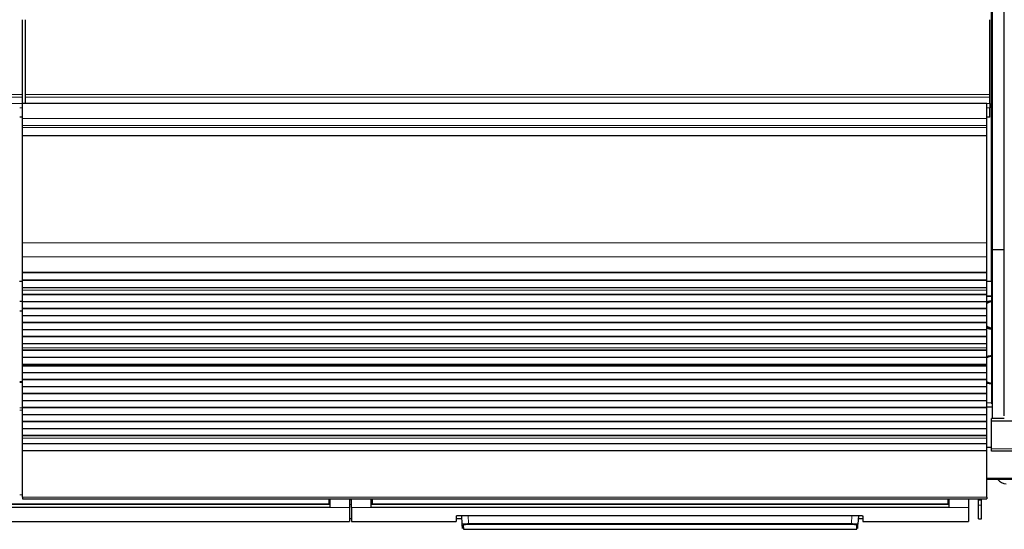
# Model space of a CAD drawing. Header units: inches. Extents: x 0 to 20790, y -12 to 14700.
# Tile 36 of 256: x 4538 to 5536, y 4319 to 4835. Entities that reach past the tile are written whole.
import ezdxf

# ---------------------------------------------------------------- set-up
doc = ezdxf.new("R2010")
doc.units = ezdxf.units.IN
doc.layers.add('1', color=7, linetype='Continuous', true_color=0xffffff)

msp = doc.modelspace()

# ---------------------------------------------------------------- linework, layer by layer
at = {"layer": '1', "color": 2, "linetype": 'Continuous', "lineweight": 25}
for p, q in [((5522.558, 4570.155), (5522.558, 4890.155)), ((5523.599, 4602.126), (5523.599, 4845.155)), ((5535.599, 4602.126), (5535.599, 4845.155)), ((4541.058, 4759.406), (4541.058, 4835.177)), ((4544.058, 4759.406), (4544.058, 4835.177)), ((5521.058, 4759.406), (5521.058, 4835.177)), ((4541.058, 4756.795), (4541.058, 4759.406)), ((4544.058, 4756.795), (4544.058, 4759.406)), ((5521.058, 4756.795), (5521.058, 4759.406)), ((4541.058, 4750.322), (4541.058, 4756.795)), ((4541.058, 4750.322), (4541.058, 4750.148)), ((5518.058, 4750.148), (4541.058, 4750.148)), ((4541.058, 4735.068), (4541.058, 4750.148)), ((4544.058, 4750.322), (4544.058, 4756.795)), ((4544.058, 4750.322), (4544.058, 4750.148)), ((5518.058, 4735.068), (5518.058, 4750.148)), ((5521.058, 4750.322), (5521.058, 4756.795)), ((5521.058, 4750.322), (5521.058, 4745.97)), ((5521.058, 4736.955), (5521.058, 4745.97)), ((4541.058, 4728.08), (4541.058, 4735.068)), ((5518.058, 4728.08), (5518.058, 4735.068)), ((5521.058, 4736.455), (5521.058, 4736.955)), ((5521.058, 4736.455), (5521.058, 4736.455)), ((4541.058, 4725.837), (4541.058, 4728.08)), ((4541.058, 4717.859), (4541.058, 4725.837)), ((5518.058, 4725.837), (5518.058, 4728.08)), ((5518.058, 4717.859), (5518.058, 4725.837)), ((4541.058, 4717.412), (4541.058, 4717.859)), ((4541.058, 4609.032), (4541.058, 4717.412)), ((5518.058, 4717.412), (5518.058, 4717.859)), ((5518.058, 4609.032), (5518.058, 4717.412)), ((4541.058, 4594.89), (4541.058, 4609.032)), ((5518.058, 4594.89), (5518.058, 4609.032)), ((5535.599, 4602.126), (5523.599, 4602.126)), ((5523.599, 4431.34), (5523.599, 4602.126)), ((5535.599, 4434.126), (5535.599, 4602.126)), ((4541.058, 4579.407), (4541.058, 4594.89)), ((5518.058, 4579.407), (5518.058, 4594.89)), ((4541.058, 4579.319), (4541.058, 4579.407)), ((4541.058, 4579.319), (5518.058, 4579.319)), ((4541.058, 4578.774), (4541.058, 4579.319)), ((4541.058, 4571.252), (4541.058, 4578.774)), ((5518.058, 4578.774), (4541.058, 4578.774)), ((5518.058, 4579.319), (5518.058, 4579.407)), ((5518.058, 4578.774), (5518.058, 4579.319)), ((5518.058, 4571.252), (5518.058, 4578.774)), ((4541.058, 4570.155), (4538.003, 4570.155)), ((4541.058, 4570.899), (4541.058, 4571.252)), ((5518.058, 4571.252), (4541.058, 4571.252)), ((4541.058, 4563.693), (4541.058, 4570.899)), ((5518.058, 4570.899), (4541.058, 4570.899)), ((5522.558, 4570.155), (5518.008, 4570.155)), ((5518.058, 4570.899), (5518.058, 4571.252)), ((5518.058, 4563.693), (5518.058, 4570.899)), ((5523.064, 4570.155), (5522.558, 4570.155)), ((5523.058, 4446.155), (5523.058, 4570.155)), ((5523.601, 4570.155), (5523.058, 4570.155)), ((4541.058, 4563.687), (4541.058, 4563.693)), ((5518.058, 4563.693), (4541.058, 4563.693)), ((4541.058, 4561.142), (4541.058, 4563.687)), ((5518.058, 4563.687), (4541.058, 4563.687)), ((4541.058, 4561.115), (4541.058, 4561.142)), ((4541.058, 4556.921), (4541.058, 4561.115)), ((5518.058, 4563.687), (5518.058, 4563.693)), ((5518.058, 4561.142), (5518.058, 4563.687)), ((5518.058, 4561.115), (5518.058, 4561.142)), ((5518.058, 4556.921), (5518.058, 4561.115)), ((4538.063, 4550.155), (4541.063, 4550.155)), ((4541.058, 4556.568), (4541.058, 4556.921)), ((5518.058, 4556.921), (4541.058, 4556.921)), ((4541.058, 4549.497), (4541.058, 4556.568)), ((5518.058, 4556.568), (4541.058, 4556.568)), ((4541.058, 4542.779), (4541.058, 4549.497)), ((5518.058, 4549.497), (4541.058, 4549.497)), ((5518.058, 4556.568), (5518.058, 4556.921)), ((5518.058, 4549.497), (5518.058, 4556.568)), ((5518.058, 4542.779), (5518.058, 4549.497)), ((5518.059, 4555.156), (5523.058, 4555.156)), ((5523.059, 4555.156), (5518.059, 4555.156)), ((4541.058, 4540.155), (4538.057, 4540.155)), ((4541.058, 4542.426), (4541.058, 4542.779)), ((5518.058, 4542.779), (4541.058, 4542.779)), ((4541.058, 4535.355), (4541.058, 4542.426)), ((5518.058, 4542.426), (4541.058, 4542.426)), ((5518.058, 4542.426), (5518.058, 4542.779)), ((5518.058, 4535.355), (5518.058, 4542.426)), ((4541.058, 4528.637), (4541.058, 4535.355)), ((5518.058, 4535.355), (4541.058, 4535.355)), ((5518.058, 4528.637), (5518.058, 4535.355)), ((4541.058, 4528.284), (4541.058, 4528.637)), ((5518.058, 4528.637), (4541.058, 4528.637)), ((4541.058, 4521.212), (4541.058, 4528.284)), ((5518.058, 4528.284), (4541.058, 4528.284)), ((4541.058, 4514.495), (4541.058, 4521.212)), ((5518.058, 4521.212), (4541.058, 4521.212)), ((5518.058, 4528.284), (5518.058, 4528.637)), ((5518.058, 4521.212), (5518.058, 4528.284)), ((5518.058, 4514.495), (5518.058, 4521.212)), ((4541.058, 4514.141), (4541.058, 4514.495)), ((5518.058, 4514.495), (4541.058, 4514.495)), ((4541.058, 4507.07), (4541.058, 4514.141)), ((5518.058, 4514.141), (4541.058, 4514.141)), ((5518.058, 4514.141), (5518.058, 4514.495)), ((5518.058, 4507.07), (5518.058, 4514.141)), ((4541.058, 4502.877), (4541.058, 4507.07)), ((5518.058, 4507.07), (4541.058, 4507.07)), ((4541.058, 4502.85), (4541.058, 4502.877)), ((4541.058, 4500.401), (4541.058, 4502.85)), ((4541.058, 4500.048), (4541.058, 4500.401)), ((5518.058, 4500.401), (4541.058, 4500.401)), ((4541.058, 4493.114), (4541.058, 4500.048)), ((5518.058, 4500.048), (4541.058, 4500.048)), ((5518.058, 4502.877), (5518.058, 4507.07)), ((5518.058, 4502.85), (5518.058, 4502.877)), ((5518.058, 4500.401), (5518.058, 4502.85)), ((5518.058, 4500.048), (5518.058, 4500.401)), ((5518.058, 4493.114), (5518.058, 4500.048)), ((4541.058, 4485.882), (4541.058, 4493.114)), ((5518.058, 4493.114), (4541.058, 4493.114)), ((5518.058, 4485.882), (5518.058, 4493.114)), ((4541.058, 4485.746), (4541.058, 4485.882)), ((5518.058, 4485.882), (4541.058, 4485.882)), ((4541.058, 4485.746), (5518.058, 4485.746)), ((4541.058, 4485.079), (4541.058, 4485.746)), ((4541.058, 4484.443), (4541.058, 4485.079)), ((5518.058, 4485.079), (4541.058, 4485.079)), ((4541.058, 4477.372), (4541.058, 4484.443)), ((5518.058, 4484.443), (4541.058, 4484.443)), ((5518.058, 4485.746), (5518.058, 4485.882)), ((5518.058, 4485.079), (5518.058, 4485.746)), ((5518.058, 4484.443), (5518.058, 4485.079)), ((5518.058, 4477.372), (5518.058, 4484.443)), ((4541.058, 4470.654), (4541.058, 4477.372)), ((5518.058, 4477.372), (4541.058, 4477.372)), ((4541.058, 4470.301), (4541.058, 4470.654)), ((5518.058, 4470.654), (4541.058, 4470.654)), ((4541.058, 4463.23), (4541.058, 4470.301)), ((5518.058, 4470.301), (4541.058, 4470.301)), ((5518.058, 4470.654), (5518.058, 4477.372)), ((5518.058, 4470.301), (5518.058, 4470.654)), ((5518.058, 4463.23), (5518.058, 4470.301)), ((4541.059, 4468.269), (4538.063, 4468.269)), ((4541.058, 4456.512), (4541.058, 4463.23)), ((5518.058, 4463.23), (4541.058, 4463.23)), ((5518.058, 4456.512), (5518.058, 4463.23)), ((4541.058, 4456.159), (4541.058, 4456.512)), ((5518.058, 4456.512), (4541.058, 4456.512)), ((4541.058, 4449.088), (4541.058, 4456.159)), ((5518.058, 4456.159), (4541.058, 4456.159)), ((4541.058, 4442.37), (4541.058, 4449.088)), ((5518.058, 4449.088), (4541.058, 4449.088)), ((5518.058, 4456.159), (5518.058, 4456.512)), ((5518.058, 4449.088), (5518.058, 4456.159)), ((5518.058, 4442.37), (5518.058, 4449.088)), ((4541.058, 4442.016), (4541.058, 4442.37)), ((5518.058, 4442.37), (4541.058, 4442.37)), ((4541.058, 4434.945), (4541.058, 4442.016)), ((5518.058, 4442.016), (4541.058, 4442.016)), ((5518.058, 4442.016), (5518.058, 4442.37)), ((5518.058, 4434.945), (5518.058, 4442.016)), ((5523.06, 4446.861), (5518.06, 4447.016)), ((5523.607, 4442.655), (5518.063, 4442.655)), ((5523.601, 4446.155), (5523.058, 4446.155)), ((4541.058, 4428.228), (4541.058, 4434.945)), ((5518.058, 4434.945), (4541.058, 4434.945)), ((5518.058, 4428.228), (5518.058, 4434.945)), ((5522.558, 4428.512), (5522.558, 4431.34)), ((5523.599, 4431.34), (5522.558, 4431.34)), ((5535.599, 4431.34), (5523.599, 4431.34)), ((4541.058, 4427.874), (4541.058, 4428.228)), ((5518.058, 4428.228), (4541.058, 4428.228)), ((4541.058, 4420.803), (4541.058, 4427.874)), ((5518.058, 4427.874), (4541.058, 4427.874)), ((4541.058, 4414.086), (4541.058, 4420.803)), ((5518.058, 4420.803), (4541.058, 4420.803)), ((5518.058, 4427.874), (5518.058, 4428.228)), ((5518.058, 4420.803), (5518.058, 4427.874)), ((5518.058, 4414.086), (5518.058, 4420.803)), ((5522.558, 4400.498), (5522.558, 4428.512)), ((6012.558, 4428.512), (5522.558, 4428.512)), ((4541.058, 4413.732), (4541.058, 4414.086)), ((5518.058, 4414.086), (4541.058, 4414.086)), ((4541.058, 4411.458), (4541.058, 4413.732)), ((5518.058, 4413.732), (4541.058, 4413.732)), ((4541.058, 4405.6), (4541.058, 4411.458)), ((5518.058, 4413.732), (5518.058, 4414.086)), ((5518.058, 4411.458), (5518.058, 4413.732)), ((5518.058, 4405.6), (5518.058, 4411.458)), ((4541.058, 4398.704), (4541.058, 4405.6)), ((5518.058, 4405.6), (4541.058, 4405.6)), ((5518.058, 4398.704), (5518.058, 4405.6)), ((5522.56, 4402.031), (5518.063, 4402.031)), ((5522.558, 4398.155), (5522.558, 4400.498)), ((4541.058, 4351.74), (4541.058, 4398.704)), ((5518.058, 4398.704), (4541.058, 4398.704)), ((5518.058, 4351.74), (5518.058, 4398.704)), ((6012.558, 4398.155), (5522.558, 4398.155)), ((6013.558, 4369.655), (5518.063, 4369.655)), ((4541.058, 4351.74), (4541.058, 4350.006)), ((4541.058, 4350.006), (5518.058, 4350.006)), ((4851.308, 4350.006), (4851.308, 4345.021)), ((4852.308, 4350.006), (4852.308, 4341.156)), ((4872.308, 4350.006), (4872.308, 4341.156)), ((4874.308, 4341.156), (4874.308, 4350.006)), ((4894.308, 4341.156), (4894.308, 4350.006)), ((4895.308, 4350.006), (4895.308, 4345.021)), ((5478.308, 4350.006), (5478.308, 4345.021)), ((5479.308, 4350.006), (5479.308, 4341.156)), ((5499.308, 4350.006), (5499.308, 4341.156)), ((5509.558, 4348.438), (5509.558, 4350.006)), ((5512.558, 4348.438), (5512.558, 4350.006)), ((5518.058, 4351.74), (5518.058, 4350.006)), ((4851.308, 4344.232), (4521.258, 4344.232)), ((4852.308, 4341.156), (4521.258, 4341.156)), ((4851.308, 4345.021), (4851.308, 4344.232)), ((4872.308, 4341.156), (4872.308, 4326.919)), ((4874.308, 4341.156), (4874.308, 4326.919)), ((5479.308, 4341.156), (4894.308, 4341.156)), ((4895.308, 4345.021), (4895.308, 4344.232)), ((5478.308, 4344.232), (4895.308, 4344.232)), ((5478.308, 4345.021), (5478.308, 4344.232)), ((5499.308, 4341.156), (5499.308, 4326.919)), ((5509.558, 4343.495), (5509.558, 4348.438)), ((5509.558, 4329.715), (5509.558, 4343.495)), ((5512.558, 4343.495), (5512.558, 4348.438)), ((5512.558, 4329.715), (5512.558, 4343.495)), ((4872.308, 4329.919), (4874.308, 4329.919)), ((4980.308, 4332.627), (4980.308, 4326.919)), ((4980.308, 4329.919), (4986.02, 4329.919)), ((4985.308, 4333.124), (5387.308, 4333.124)), ((4986.314, 4324.312), (4985.852, 4333.124)), ((5387.764, 4333.116), (5387.302, 4324.312)), ((5387.596, 4329.919), (5392.308, 4329.919)), ((5392.308, 4332.627), (5392.308, 4326.919)), ((5509.558, 4329.715), (5512.558, 4329.715)), ((4521.258, 4326.919), (4872.308, 4326.919)), ((4874.308, 4326.919), (4980.308, 4326.919)), ((4986.539, 4320.026), (4986.314, 4324.312)), ((4987.313, 4323.368), (4987.537, 4319.079)), ((5386.079, 4319.079), (5386.304, 4323.368)), ((5387.078, 4320.026), (5387.302, 4324.312)), ((5392.308, 4326.919), (5499.308, 4326.919)), ((4987.537, 4319.079), (5386.079, 4319.079))]:
    msp.add_line(p, q, dxfattribs=at)
at = {"layer": '1', "color": 110, "linetype": 'Continuous', "lineweight": 13}
for p, q in [((4541.058, 4759.406), (3564.058, 4759.406)), ((5521.058, 4759.406), (4544.058, 4759.406)), ((4541.058, 4756.795), (3564.058, 4756.795)), ((4541.058, 4750.322), (3564.058, 4750.322)), ((5521.058, 4756.795), (4544.058, 4756.795)), ((5521.058, 4750.322), (4544.058, 4750.322)), ((4541.058, 4745.97), (4538.051, 4745.97)), ((5521.058, 4745.97), (5518.051, 4745.97)), ((4541.058, 4736.955), (4538.051, 4736.955)), ((4541.058, 4736.455), (4538.051, 4736.455)), ((4541.058, 4736.455), (4538.051, 4736.455)), ((5518.058, 4735.068), (4541.058, 4735.068)), ((5521.058, 4736.955), (5518.051, 4736.955)), ((5521.058, 4736.455), (5518.051, 4736.455)), ((5521.058, 4736.455), (5518.051, 4736.455)), ((5518.058, 4728.08), (4541.058, 4728.08)), ((5518.058, 4725.837), (4541.058, 4725.837)), ((5518.058, 4717.859), (4541.058, 4717.859)), ((5518.058, 4717.412), (4541.058, 4717.412)), ((5518.058, 4609.032), (4541.058, 4609.032)), ((5518.058, 4594.89), (4541.058, 4594.89)), ((5518.058, 4579.407), (4541.058, 4579.407)), ((5518.058, 4561.142), (4541.058, 4561.142)), ((5518.058, 4561.115), (4541.058, 4561.115)), ((5518.058, 4502.877), (4541.058, 4502.877)), ((5518.058, 4502.85), (4541.058, 4502.85)), ((4541.059, 4467.615), (4538.063, 4467.615)), ((4541.059, 4442.141), (4538.063, 4442.141)), ((4541.059, 4439.795), (4538.063, 4439.795)), ((5518.058, 4411.458), (4541.058, 4411.458)), ((6012.558, 4400.498), (5522.558, 4400.498)), ((6013.558, 4370.74), (5518.063, 4370.74)), ((4541.061, 4353.988), (4538.06, 4353.988)), ((5518.058, 4351.74), (4541.058, 4351.74)), ((4852.308, 4349.032), (4851.305, 4349.032)), ((4872.308, 4341.156), (4852.308, 4341.156)), ((4874.308, 4349.032), (4872.308, 4349.032)), ((4894.308, 4341.156), (4874.308, 4341.156)), ((4895.314, 4349.032), (4894.308, 4349.032)), ((5479.308, 4349.032), (5478.303, 4349.032)), ((5499.308, 4341.156), (5479.308, 4341.156)), ((5512.558, 4348.438), (5509.558, 4348.438)), ((5512.558, 4343.495), (5509.558, 4343.495)), ((4992.343, 4333.124), (4992.78, 4324.792)), ((5380.837, 4324.792), (5381.273, 4333.124)), ((4992.78, 4324.792), (4992.78, 4323.849)), ((4992.78, 4324.792), (5380.837, 4324.792)), ((5380.837, 4323.849), (4992.78, 4323.849)), ((5380.837, 4324.792), (5380.837, 4323.849))]:
    msp.add_line(p, q, dxfattribs=at)
at = {"layer": '1', "color": 2, "linetype": 'Continuous', "lineweight": 25}
msp.add_arc((5537.558, 4375.156), 10, 213.374531, 270, dxfattribs=at)
at = {"layer": '1', "color": 110, "linetype": 'Continuous', "lineweight": 13}
for centre, major_axis, start_param, end_param in [((4987.313, 4324.364), (0.999, 0.052), 3.1415927, 4.6602164), ((5386.304, 4324.364), (-0.999, 0.052), 1.6229689, 3.1415927)]:
    msp.add_ellipse(centre, major_axis=major_axis, ratio=0.9964159, start_param=start_param, end_param=end_param, dxfattribs=at)
at = {"layer": '1', "color": 2, "linetype": 'Continuous', "lineweight": 25}
for points, weights in [([(5517.656, 4547.746), (5518.872, 4548.657), (5520.199, 4549.359), (5521.579, 4549.824), (5522.932, 4550.076)], [0.996635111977, 0.999020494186, 1.00333952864, 1.00883150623, 1.01270409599]), ([(5523.521, 4522.424), (5522.032, 4522.645), (5520.493, 4523.119), (5519.01, 4523.887), (5517.664, 4524.91)], [1.01408759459, 1.01040368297, 1.00405964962, 0.999102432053, 0.99653286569]), ([(5517.137, 4492.687), (5518.714, 4493.697), (5520.428, 4494.369), (5522.161, 4494.669), (5523.768, 4494.688)], [0.998694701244, 1.00286364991, 1.00952142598, 1.01647930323, 1.0166100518])]:
    msp.add_rational_spline(points, weights, degree=4, dxfattribs=at)
for points, knots in [([(5523.072, 4550.207), (5522.712, 4550.185), (5521.862, 4550.122), (5520.64, 4550.012), (5519.242, 4549.77), (5518.161, 4549.452), (5517.729, 4549.296)], [0, 0, 0, 0, 0.2461501, 0.5774346, 0.8437724, 1, 1, 1, 1]), ([(5518.051, 4522.902), (5518.363, 4522.796), (5518.909, 4522.631), (5519.694, 4522.445), (5520.41, 4522.315), (5520.887, 4522.253), (5521.127, 4522.229)], [0, 0, 0, 0, 0.3031738, 0.5295005, 0.7615536, 1, 1, 1, 1]), ([(5521.127, 4522.229), (5521.175, 4522.223), (5521.524, 4522.211), (5522.475, 4522.199), (5523.216, 4522.192), (5523.429, 4522.19)], [0, 0, 0, 0, 0.451775, 0.8537494, 1, 1, 1, 1]), ([(5523.044, 4494.672), (5522.825, 4494.665), (5521.977, 4494.634), (5520.314, 4494.52), (5518.908, 4494.318), (5518.053, 4494.132)], [0, 0, 0, 0, 0.116202, 0.4593923, 1, 1, 1, 1]), ([(5518.007, 4467.131), (5518.393, 4467.064), (5520.015, 4466.83), (5521.941, 4466.713), (5523.572, 4466.668)], [0, 0, 0, 0, 0.2493236, 1, 1, 1, 1]), ([(4980.308, 4332.627), (4980.308, 4332.643), (4980.316, 4332.659), (4980.348, 4332.691), (4980.396, 4332.723), (4980.475, 4332.754), (4980.535, 4332.773), (4980.547, 4332.777), (4980.573, 4332.785), (4980.586, 4332.788), (4980.628, 4332.8), (4980.658, 4332.807), (4980.752, 4332.83), (4980.891, 4332.859), (4981.058, 4332.887), (4981.194, 4332.907), (4981.241, 4332.914), (4981.314, 4332.924), (4981.339, 4332.927), (4981.39, 4332.933), (4981.416, 4332.937), (4981.546, 4332.953), (4981.656, 4332.965), (4981.887, 4332.988), (4982.128, 4333.01), (4982.39, 4333.029), (4982.561, 4333.041), (4982.595, 4333.043), (4982.665, 4333.048), (4982.7, 4333.05), (4982.806, 4333.056), (4982.877, 4333.06), (4983.093, 4333.072), (4983.388, 4333.086), (4983.694, 4333.097), (4983.929, 4333.104), (4984.008, 4333.107), (4984.167, 4333.111), (4984.248, 4333.113), (4984.49, 4333.118), (4984.815, 4333.122), (4985.143, 4333.124), (4985.308, 4333.124)], [0, 0, 0, 0, 0.0625, 0.0625, 0.125, 0.1875, 0.1875, 0.203125, 0.203125, 0.21875, 0.21875, 0.25, 0.25, 0.3125, 0.375, 0.375, 0.40625, 0.40625, 0.421875, 0.421875, 0.4375, 0.4375, 0.5, 0.5, 0.5625, 0.625, 0.625, 0.640625, 0.640625, 0.65625, 0.65625, 0.6875, 0.6875, 0.75, 0.8125, 0.8125, 0.84375, 0.84375, 0.875, 0.875, 0.9375, 1, 1, 1, 1]), ([(5387.308, 4333.124), (5387.473, 4333.124), (5387.637, 4333.123), (5387.962, 4333.12), (5388.284, 4333.115), (5388.6, 4333.107), (5388.797, 4333.101), (5388.836, 4333.1), (5388.914, 4333.097), (5388.953, 4333.096), (5389.069, 4333.092), (5389.146, 4333.089), (5389.373, 4333.079), (5389.668, 4333.065), (5389.947, 4333.048), (5390.151, 4333.035), (5390.251, 4333.027), (5390.35, 4333.02), (5390.415, 4333.015), (5390.447, 4333.012), (5390.606, 4332.999), (5390.727, 4332.988), (5390.958, 4332.965), (5391.177, 4332.941), (5391.372, 4332.915), (5391.486, 4332.898), (5391.508, 4332.894), (5391.552, 4332.887), (5391.574, 4332.884), (5391.638, 4332.873), (5391.678, 4332.866), (5391.794, 4332.845), (5391.933, 4332.816), (5392.043, 4332.785), (5392.115, 4332.762), (5392.137, 4332.754), (5392.177, 4332.739), (5392.195, 4332.731), (5392.244, 4332.707), (5392.292, 4332.675), (5392.308, 4332.643), (5392.308, 4332.627)], [0, 0, 0, 0, 0.0625, 0.0625, 0.125, 0.1875, 0.1875, 0.203125, 0.203125, 0.21875, 0.21875, 0.25, 0.25, 0.3125, 0.375, 0.375, 0.40625, 0.421875, 0.421875, 0.4375, 0.4375, 0.5, 0.5, 0.5625, 0.625, 0.625, 0.640625, 0.640625, 0.65625, 0.65625, 0.6875, 0.6875, 0.75, 0.8125, 0.8125, 0.84375, 0.84375, 0.875, 0.875, 0.9375, 1, 1, 1, 1])]:
    msp.add_open_spline(points, degree=3, knots=knots, dxfattribs=at)
for points, weights, knots in [([(5523.63, 4522.211), (5523.359, 4522.19), (5523.089, 4522.177), (5522.823, 4522.17), (5521.39, 4522.17), (5520.159, 4522.301), (5518.913, 4522.59), (5517.692, 4523.043)], [1.01572311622, 1.01614239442, 1.01644646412, 1.01661171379, 1.01661171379, 1.01336834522, 1.00917973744, 1.00525844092], [0, 0, 0, 0, 0, 0.1841537, 0.1841537, 0.1841537, 1, 1, 1, 1, 1]), ([(5523.63, 4522.196), (5523.359, 4522.175), (5523.09, 4522.162), (5522.823, 4522.155), (5522.206, 4522.155), (5521.846, 4522.167), (5521.483, 4522.192), (5521.117, 4522.229)], [1.01572311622, 1.01614239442, 1.01644646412, 1.01661171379, 1.01661171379, 1.01631448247, 1.01578377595, 1.01507423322], [0, 0, 0, 0, 0, 0.4271407, 0.4271407, 0.4271407, 1, 1, 1, 1, 1]), ([(5524.097, 4466.69), (5524.086, 4466.689), (5524.076, 4466.689), (5524.065, 4466.689), (5522.508, 4466.676), (5520.837, 4466.922), (5519.172, 4467.51), (5517.618, 4468.417)], [1.01660995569, 1.01661083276, 1.01661141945, 1.01661171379, 1.01661171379, 1.01017661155, 1.0037290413, 0.99941817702], [0, 0, 0, 0, 0, 0.0067177, 0.0067177, 0.0067177, 1, 1, 1, 1, 1])]:
    msp.add_rational_spline(points, weights, degree=4, knots=knots, dxfattribs=at)
at = {"layer": '1', "color": 110, "linetype": 'Continuous', "lineweight": 13}
for points, degree in [([(4851.308, 4345.021), (4521.258, 4345.021)], 1), ([(4872.308, 4344.12), (4872.975, 4344.12), (4873.642, 4344.12), (4874.308, 4344.12)], 3), ([(5478.308, 4345.021), (4895.308, 4345.021)], 1)]:
    msp.add_open_spline(points, degree=degree, dxfattribs=at)
at = {"layer": '1', "color": 2, "linetype": 'Continuous', "lineweight": 25}
for points in [[(4852.308, 4344.121), (4521.258, 4344.121)], [(5479.308, 4344.121), (4894.308, 4344.121)]]:
    msp.add_open_spline(points, degree=1, dxfattribs=at)
at = {"layer": '1', "color": 110, "linetype": 'Continuous', "lineweight": 13}
for points, knots in [([(4992.78, 4324.792), (4992.565, 4324.791), (4992.138, 4324.786), (4991.715, 4324.778), (4991.452, 4324.772), (4991.4, 4324.771), (4991.295, 4324.769), (4991.139, 4324.765), (4990.986, 4324.761), (4990.682, 4324.752), (4990.283, 4324.739), (4989.901, 4324.724), (4989.666, 4324.713), (4989.62, 4324.711), (4989.527, 4324.707), (4989.481, 4324.705), (4989.343, 4324.698), (4989.253, 4324.694), (4988.988, 4324.679), (4988.65, 4324.66), (4988.338, 4324.638), (4988.114, 4324.621), (4988.041, 4324.615), (4987.935, 4324.607), (4987.9, 4324.604), (4987.83, 4324.598), (4987.796, 4324.595), (4987.628, 4324.58), (4987.502, 4324.567), (4987.269, 4324.542), (4987.055, 4324.516), (4986.876, 4324.49), (4986.775, 4324.473), (4986.756, 4324.469), (4986.718, 4324.463), (4986.7, 4324.459), (4986.647, 4324.449), (4986.614, 4324.442), (4986.523, 4324.421), (4986.423, 4324.394), (4986.363, 4324.367), (4986.323, 4324.339), (4986.313, 4324.325), (4986.314, 4324.312)], [0, 0, 0, 0, 0.0625, 0.125, 0.125, 0.140625, 0.140625, 0.15625, 0.1875, 0.1875, 0.25, 0.3125, 0.3125, 0.328125, 0.328125, 0.34375, 0.34375, 0.375, 0.375, 0.4375, 0.5, 0.5, 0.53125, 0.53125, 0.546875, 0.546875, 0.5625, 0.5625, 0.625, 0.625, 0.6875, 0.75, 0.75, 0.765625, 0.765625, 0.78125, 0.78125, 0.8125, 0.8125, 0.875, 0.9375, 0.9375, 1, 1, 1, 1]), ([(4992.78, 4323.849), (4992.598, 4323.849), (4992.236, 4323.847), (4991.878, 4323.842), (4991.655, 4323.838), (4991.611, 4323.837), (4991.522, 4323.836), (4991.478, 4323.835), (4991.347, 4323.832), (4991.26, 4323.83), (4991.002, 4323.822), (4990.665, 4323.812), (4990.341, 4323.798), (4990.143, 4323.788), (4990.103, 4323.786), (4990.025, 4323.782), (4989.985, 4323.78), (4989.869, 4323.774), (4989.793, 4323.77), (4989.569, 4323.756), (4989.282, 4323.737), (4989.019, 4323.716), (4988.83, 4323.699), (4988.738, 4323.69), (4988.649, 4323.681), (4988.59, 4323.675), (4988.561, 4323.672), (4988.419, 4323.656), (4988.313, 4323.644), (4988.117, 4323.618), (4987.935, 4323.591), (4987.785, 4323.562), (4987.7, 4323.544), (4987.684, 4323.541), (4987.652, 4323.533), (4987.636, 4323.53), (4987.592, 4323.519), (4987.564, 4323.511), (4987.488, 4323.489), (4987.404, 4323.459), (4987.353, 4323.429), (4987.328, 4323.406), (4987.319, 4323.395), (4987.315, 4323.383), (4987.313, 4323.375), (4987.313, 4323.372), (4987.313, 4323.368)], [0, 0, 0, 0, 0.0625, 0.125, 0.125, 0.140625, 0.140625, 0.15625, 0.15625, 0.1875, 0.1875, 0.25, 0.3125, 0.3125, 0.328125, 0.328125, 0.34375, 0.34375, 0.375, 0.375, 0.4375, 0.5, 0.5, 0.53125, 0.546875, 0.546875, 0.5625, 0.5625, 0.625, 0.625, 0.6875, 0.75, 0.75, 0.765625, 0.765625, 0.78125, 0.78125, 0.8125, 0.8125, 0.875, 0.9375, 0.9375, 0.96875, 0.984375, 0.984375, 1, 1, 1, 1]), ([(5387.302, 4324.312), (5387.303, 4324.325), (5387.284, 4324.353), (5387.223, 4324.381), (5387.172, 4324.398), (5387.161, 4324.402), (5387.138, 4324.408), (5387.101, 4324.419), (5387.059, 4324.429), (5386.968, 4324.45), (5386.828, 4324.477), (5386.649, 4324.503), (5386.5, 4324.523), (5386.448, 4324.53), (5386.366, 4324.539), (5386.338, 4324.543), (5386.281, 4324.549), (5386.252, 4324.552), (5386.106, 4324.568), (5385.855, 4324.593), (5385.572, 4324.616), (5385.348, 4324.633), (5385.272, 4324.638), (5385.154, 4324.646), (5385.114, 4324.649), (5385.033, 4324.655), (5384.992, 4324.657), (5384.786, 4324.67), (5384.615, 4324.68), (5384.264, 4324.699), (5384.082, 4324.708), (5383.71, 4324.724), (5383.518, 4324.732), (5383.272, 4324.741), (5383.222, 4324.742), (5383.122, 4324.746), (5383.072, 4324.748), (5382.921, 4324.752), (5382.819, 4324.755), (5382.514, 4324.764), (5382.104, 4324.774), (5381.686, 4324.782), (5381.264, 4324.788), (5381.051, 4324.791), (5380.837, 4324.792)], [0, 0, 0, 0, 0.0625, 0.125, 0.125, 0.140625, 0.140625, 0.15625, 0.1875, 0.1875, 0.25, 0.3125, 0.3125, 0.34375, 0.34375, 0.359375, 0.359375, 0.375, 0.375, 0.4375, 0.5, 0.5, 0.53125, 0.53125, 0.546875, 0.546875, 0.5625, 0.5625, 0.625, 0.625, 0.6875, 0.6875, 0.75, 0.75, 0.765625, 0.765625, 0.78125, 0.78125, 0.8125, 0.8125, 0.875, 0.9375, 0.9375, 1, 1, 1, 1]), ([(5380.837, 4323.849), (5380.927, 4323.849), (5381.018, 4323.849), (5381.199, 4323.848), (5381.289, 4323.847), (5381.558, 4323.845), (5381.913, 4323.84), (5382.261, 4323.832), (5382.52, 4323.825), (5382.605, 4323.823), (5382.733, 4323.818), (5382.776, 4323.817), (5382.86, 4323.814), (5382.902, 4323.813), (5383.111, 4323.805), (5383.273, 4323.798), (5383.589, 4323.783), (5383.742, 4323.774), (5384.039, 4323.757), (5384.183, 4323.747), (5384.358, 4323.734), (5384.392, 4323.732), (5384.46, 4323.726), (5384.561, 4323.718), (5384.658, 4323.71), (5384.847, 4323.693), (5385.086, 4323.67), (5385.298, 4323.644), (5385.421, 4323.628), (5385.446, 4323.625), (5385.494, 4323.618), (5385.517, 4323.615), (5385.586, 4323.604), (5385.63, 4323.598), (5385.755, 4323.577), (5385.906, 4323.549), (5386.024, 4323.519), (5386.101, 4323.497), (5386.124, 4323.49), (5386.156, 4323.478), (5386.166, 4323.475), (5386.186, 4323.467), (5386.195, 4323.463), (5386.238, 4323.444), (5386.289, 4323.414), (5386.305, 4323.383), (5386.304, 4323.368)], [0, 0, 0, 0, 0.03125, 0.03125, 0.0625, 0.0625, 0.125, 0.1875, 0.1875, 0.21875, 0.21875, 0.234375, 0.234375, 0.25, 0.25, 0.3125, 0.3125, 0.375, 0.375, 0.4375, 0.4375, 0.453125, 0.453125, 0.46875, 0.5, 0.5, 0.5625, 0.625, 0.625, 0.640625, 0.640625, 0.65625, 0.65625, 0.6875, 0.6875, 0.75, 0.8125, 0.8125, 0.84375, 0.84375, 0.859375, 0.859375, 0.875, 0.875, 0.9375, 1, 1, 1, 1])]:
    msp.add_open_spline(points, degree=3, knots=knots, dxfattribs=at)

doc.saveas('drawing.dxf')
